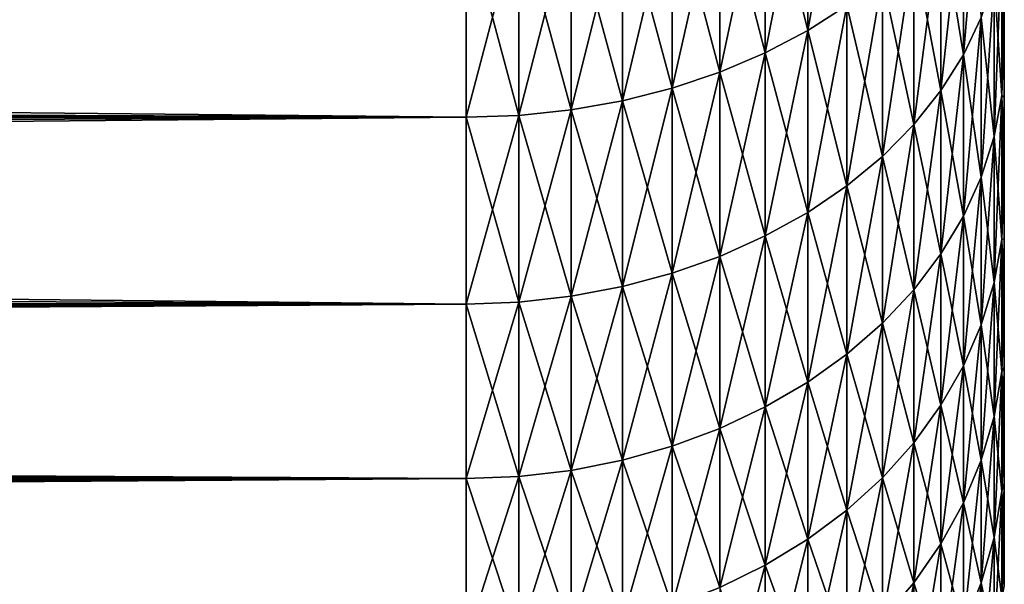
# Model space of a CAD drawing. Header units: metres. Extents: x -105 to 105, y -72 to 59.
# Tile 251 of 256: x 88.34 to 92, y -13.58 to -11.48. Entities that reach past the tile are written whole.
import ezdxf

# ---------------------------------------------------------------- set-up
doc = ezdxf.new("R2010")
doc.units = ezdxf.units.M
doc.layers.add('solid_509431_AD150_SW0001', color=7, linetype='CONTINUOUS')

msp = doc.modelspace()

# ---------------------------------------------------------------- linework, layer by layer
at = {"layer": 'solid_509431_AD150_SW0001'}
for points in [[(91.269699, -11.522498, 11.522498), (91.415184, -11.429137, 11.429137), (91.415184, -10.718211, 12.09836)], [(91.269699, -10.805765, 12.197187), (91.269699, -11.522498, 11.522498), (91.415184, -10.718211, 12.09836)], [(91.111954, -10.88343, -12.284853), (91.269699, -10.805765, -12.197187), (91.269699, -11.522498, -11.522498)], [(91.111954, -11.605315, 11.605315), (91.269699, -11.522498, 11.522498), (91.269699, -10.805765, 12.197187)], [(91.111954, -10.88343, 12.284853), (91.111954, -11.605315, 11.605315), (91.269699, -10.805765, 12.197187)], [(91.269699, -11.522498, -11.522498), (91.269699, -10.805765, -12.197187), (91.415184, -11.429137, -11.429137)], [(91.848587, -11.611925, 10.287268), (91.914566, -11.473408, 10.164553), (91.914566, -10.838755, 10.838755)], [(91.848587, -10.96961, 10.96961), (91.848587, -11.611925, 10.287268), (91.914566, -10.838755, 10.838755)], [(90.943489, -10.950458, -12.360512), (91.111954, -10.88343, -12.284853), (91.111954, -11.605315, -11.605315)], [(90.943489, -11.676788, 11.676788), (91.111954, -11.605315, 11.605315), (91.111954, -10.88343, 12.284853)], [(90.943489, -10.950458, 12.360512), (90.943489, -11.676788, 11.676788), (91.111954, -10.88343, 12.284853)], [(91.111954, -11.605315, -11.605315), (91.111954, -10.88343, -12.284853), (91.269699, -11.522498, -11.522498)], [(90.765907, -11.006201, -12.423432), (90.943489, -10.950458, -12.360512), (90.943489, -11.676788, -11.676788)], [(90.765907, -11.736229, 11.736229), (90.943489, -11.676788, 11.676788), (90.943489, -10.950458, 12.360512)], [(90.765907, -11.006201, 12.423432), (90.765907, -11.736229, 11.736229), (90.943489, -10.950458, 12.360512)], [(90.943489, -11.676788, -11.676788), (90.943489, -10.950458, -12.360512), (91.111954, -11.605315, -11.605315)], [(91.764771, -11.095256, -11.095256), (91.848587, -10.96961, -10.96961), (91.848587, -11.611925, -10.287268)], [(91.764771, -11.744928, 10.405098), (91.848587, -11.611925, 10.287268), (91.848587, -10.96961, 10.96961)], [(91.764771, -11.095256, 11.095256), (91.764771, -11.744928, 10.405098), (91.848587, -10.96961, 10.96961)], [(91.848587, -11.611925, -10.287268), (91.848587, -10.96961, -10.96961), (91.914566, -11.473408, -10.164553)], [(90.580948, -11.050121, -12.473008), (90.765907, -11.006201, -12.423432), (90.765907, -11.736229, -11.736229)], [(90.580948, -11.783062, 11.783062), (90.765907, -11.736229, 11.736229), (90.765907, -11.006201, 12.423432)], [(90.580948, -11.050121, 12.473008), (90.580948, -11.783062, 11.783062), (90.765907, -11.006201, 12.423432)], [(90.765907, -11.736229, -11.736229), (90.765907, -11.006201, -12.423432), (90.943489, -11.676788, -11.676788)], [(90.196037, -11.100918, -12.530347), (90.390373, -11.081796, -12.508761), (90.390373, -11.816837, -11.816837)], [(90.196037, -11.837229, 11.837229), (90.390373, -11.816837, 11.816837), (90.390373, -11.081796, 12.508761)], [(90.196037, -11.100918, 12.530347), (90.196037, -11.837229, 11.837229), (90.390373, -11.081796, 12.508761)], [(90.390373, -11.081796, -12.508761), (90.580948, -11.050121, -12.473008), (90.580948, -11.783062, -11.783062)], [(90.390373, -11.816837, 11.816837), (90.580948, -11.783062, 11.783062), (90.580948, -11.050121, 12.473008)], [(90.390373, -11.081796, 12.508761), (90.390373, -11.816837, 11.816837), (90.580948, -11.050121, 12.473008)], [(90.390373, -11.816837, -11.816837), (90.390373, -11.081796, -12.508761), (90.580948, -11.783062, -11.783062)], [(90.580948, -11.783062, -11.783062), (90.580948, -11.050121, -12.473008), (90.765907, -11.736229, -11.736229)], [(20.273495, -11.633608, 12.050796), (90, -11.107305, 12.537555), (19.899527, -11.337831, 12.32948)], [(20.273495, -11.633608, 12.050796), (90, -11.844039, 11.844039), (90, -11.107305, 12.537555)], [(27.833464, -11.228604, -12.429036), (90, -11.107305, -12.537555), (90, -11.844039, -11.844039)], [(90, -11.107305, -12.537555), (90.196037, -11.100918, -12.530347), (90.196037, -11.837229, -11.837229)], [(90, -11.844039, 11.844039), (90.196037, -11.837229, 11.837229), (90.196037, -11.100918, 12.530347)], [(90, -11.107305, 12.537555), (90, -11.844039, 11.844039), (90.196037, -11.100918, 12.530347)], [(90, -11.844039, -11.844039), (90, -11.107305, -12.537555), (90.196037, -11.837229, -11.837229)], [(90.196037, -11.837229, -11.837229), (90.196037, -11.100918, -12.530347), (90.390373, -11.816837, -11.816837)], [(91.663918, -11.21448, -11.21448), (91.764771, -11.095256, -11.095256), (91.764771, -11.744928, -10.405098)], [(91.663918, -11.871134, 10.516907), (91.764771, -11.744928, 10.405098), (91.764771, -11.095256, 11.095256)], [(91.663918, -11.21448, 11.21448), (91.663918, -11.871134, 10.516907), (91.764771, -11.095256, 11.095256)], [(91.764771, -11.744928, -10.405098), (91.764771, -11.095256, -11.095256), (91.848587, -11.611925, -10.287268)], [(91.962067, -11.330714, -10.038136), (91.990639, -11.18522, -9.90924), (91.990639, -11.763118, -9.215815)], [(91.962067, -11.916129, 9.335691), (91.990639, -11.763118, 9.215815), (91.990639, -11.18522, 9.90924)], [(91.962067, -11.330714, 10.038136), (91.962067, -11.916129, 9.335691), (91.990639, -11.18522, 9.90924)], [(91.990639, -11.18522, -9.90924), (92, -11.200445, -9.597525), (92, -11.49071, -9.24803)], [(91.990639, -11.763118, -9.215815), (91.990639, -11.18522, -9.90924), (92, -11.49071, -9.24803)], [(91.990639, -11.18522, 9.90924), (91.990639, -11.763118, 9.215815), (92, -11.200445, 9.597525)], [(27.833464, -11.228604, -12.429036), (90, -11.844039, -11.844039), (27.941483, -11.566397, -12.115319)], [(91.54702, -11.326134, -11.326134), (91.663918, -11.21448, -11.21448), (91.663918, -11.871134, -10.516907)], [(91.54702, -11.989325, 10.621614), (91.663918, -11.871134, 10.516907), (91.663918, -11.21448, 11.21448)], [(91.54702, -11.326134, 11.326134), (91.54702, -11.989325, 10.621614), (91.663918, -11.21448, 11.21448)], [(91.663918, -11.871134, -10.516907), (91.663918, -11.21448, -11.21448), (91.764771, -11.744928, -10.405098)], [(91.990639, -11.763118, 9.215815), (92, -11.49071, 9.24803), (92, -11.200445, 9.597525)], [(92, -11.49071, 9.24803), (92, -11.49071, -9.24803), (92, -11.200445, -9.597525)], [(92, -11.200445, 9.597525), (92, -11.49071, 9.24803), (92, -11.200445, -9.597525)], [(91.415184, -11.429137, -11.429137), (91.54702, -11.326134, -11.326134), (91.54702, -11.989325, -10.621614)], [(91.415184, -12.09836, 10.718211), (91.54702, -11.989325, 10.621614), (91.54702, -11.326134, 11.326134)], [(91.415184, -11.429137, 11.429137), (91.415184, -12.09836, 10.718211), (91.54702, -11.326134, 11.326134)], [(91.54702, -11.989325, -10.621614), (91.54702, -11.326134, -11.326134), (91.663918, -11.871134, -10.516907)], [(91.914566, -11.473408, -10.164553), (91.962067, -11.330714, -10.038136), (91.962067, -11.916129, -9.335691)], [(91.914566, -12.066195, 9.45326), (91.962067, -11.916129, 9.335691), (91.962067, -11.330714, 10.038136)], [(91.914566, -11.473408, 10.164553), (91.914566, -12.066195, 9.45326), (91.962067, -11.330714, 10.038136)], [(91.962067, -11.916129, -9.335691), (91.962067, -11.330714, -10.038136), (91.990639, -11.763118, -9.215815)], [(91.269699, -11.522498, -11.522498), (91.415184, -11.429137, -11.429137), (91.415184, -12.09836, -10.718211)], [(91.269699, -12.197187, 10.805765), (91.415184, -12.09836, 10.718211), (91.415184, -11.429137, 11.429137)], [(91.269699, -11.522498, 11.522498), (91.269699, -12.197187, 10.805765), (91.415184, -11.429137, 11.429137)], [(91.415184, -12.09836, -10.718211), (91.415184, -11.429137, -11.429137), (91.54702, -11.989325, -10.621614)], [(91.848587, -11.611925, -10.287268), (91.914566, -11.473408, -10.164553), (91.914566, -12.066195, -9.45326)], [(91.848587, -12.211869, 9.567389), (91.914566, -12.066195, 9.45326), (91.914566, -11.473408, 10.164553)], [(91.848587, -11.611925, 10.287268), (91.848587, -12.211869, 9.567389), (91.914566, -11.473408, 10.164553)], [(91.914566, -12.066195, -9.45326), (91.914566, -11.473408, -10.164553), (91.962067, -11.916129, -9.335691)], [(91.111954, -11.605315, -11.605315), (91.269699, -11.522498, -11.522498), (91.269699, -12.197187, -10.805765)], [(91.111954, -12.284853, 10.88343), (91.269699, -12.197187, 10.805765), (91.269699, -11.522498, 11.522498)], [(91.111954, -11.605315, 11.605315), (91.111954, -12.284853, 10.88343), (91.269699, -11.522498, 11.522498)], [(91.269699, -12.197187, -10.805765), (91.269699, -11.522498, -11.522498), (91.415184, -12.09836, -10.718211)], [(91.990639, -11.763118, -9.215815), (92, -11.49071, -9.24803), (92, -11.770108, -8.889715)], [(91.990639, -11.763118, 9.215815), (92, -11.770108, 8.889716), (92, -11.49071, 9.24803)], [(92, -11.770108, 8.889716), (92, -11.770108, -8.889715), (92, -11.49071, -9.24803)], [(92, -11.49071, 9.24803), (92, -11.770108, 8.889716), (92, -11.49071, -9.24803)], [(27.941483, -11.566397, -12.115319), (90, -11.844039, -11.844039), (28.046295, -11.893517, -11.794353)], [(90.943489, -11.676788, -11.676788), (91.111954, -11.605315, -11.605315), (91.111954, -12.284853, -10.88343)], [(90.943489, -12.360512, 10.950458), (91.111954, -12.284853, 10.88343), (91.111954, -11.605315, 11.605315)], [(90.943489, -11.676788, 11.676788), (90.943489, -12.360512, 10.950458), (91.111954, -11.605315, 11.605315)], [(91.111954, -12.284853, -10.88343), (91.111954, -11.605315, -11.605315), (91.269699, -12.197187, -10.805765)], [(91.764771, -11.744928, -10.405098), (91.848587, -11.611925, -10.287268), (91.848587, -12.211869, -9.567389)], [(91.764771, -12.351745, 9.676973), (91.848587, -12.211869, 9.567389), (91.848587, -11.611925, 10.287268)], [(91.764771, -11.744928, 10.405098), (91.764771, -12.351745, 9.676973), (91.848587, -11.611925, 10.287268)], [(91.848587, -12.211869, -9.567389), (91.848587, -11.611925, -10.287268), (91.914566, -12.066195, -9.45326)], [(20.637865, -11.920149, 11.767436), (90, -11.844039, 11.844039), (20.273495, -11.633608, 12.050796)], [(90.765907, -11.736229, -11.736229), (90.943489, -11.676788, -11.676788), (90.943489, -12.360512, -10.950458)], [(90.765907, -12.423432, 11.006201), (90.943489, -12.360512, 10.950458), (90.943489, -11.676788, 11.676788)], [(90.765907, -11.736229, 11.736229), (90.765907, -12.423432, 11.006201), (90.943489, -11.676788, 11.676788)], [(90.943489, -12.360512, -10.950458), (90.943489, -11.676788, -11.676788), (91.111954, -12.284853, -10.88343)], [(90.580948, -11.783062, -11.783062), (90.765907, -11.736229, -11.736229), (90.765907, -12.423432, -11.006201)], [(90.580948, -12.473008, 11.050121), (90.765907, -12.423432, 11.006201), (90.765907, -11.736229, 11.736229)], [(90.580948, -11.783062, 11.783062), (90.580948, -12.473008, 11.050121), (90.765907, -11.736229, 11.736229)], [(90.765907, -12.423432, -11.006201), (90.765907, -11.736229, -11.736229), (90.943489, -12.360512, -10.950458)], [(91.663918, -11.871134, -10.516907), (91.764771, -11.744928, -10.405098), (91.764771, -12.351745, -9.676973)], [(91.663918, -12.48447, 9.780958), (91.764771, -12.351745, 9.676973), (91.764771, -11.744928, 10.405098)], [(91.663918, -11.871134, 10.516907), (91.663918, -12.48447, 9.780958), (91.764771, -11.744928, 10.405098)], [(91.764771, -12.351745, -9.676973), (91.764771, -11.744928, -10.405098), (91.848587, -12.211869, -9.567389)], [(91.962067, -11.916129, -9.335691), (91.990639, -11.763118, -9.215815), (91.990639, -12.298094, -8.488761)], [(91.962067, -12.458064, 8.59918), (91.990639, -12.298094, 8.488761), (91.990639, -11.763118, 9.215815)], [(91.962067, -11.916129, 9.335691), (91.962067, -12.458064, 8.59918), (91.990639, -11.763118, 9.215815)], [(91.990639, -11.763118, -9.215815), (92, -11.770108, -8.889715), (92, -12.038309, -8.523003)], [(91.990639, -12.298094, -8.488761), (91.990639, -11.763118, -9.215815), (92, -12.038309, -8.523003)], [(91.990639, -11.763118, 9.215815), (91.990639, -12.298094, 8.488761), (92, -11.770108, 8.889716)], [(91.990639, -12.298094, 8.488761), (92, -12.038309, 8.523003), (92, -11.770108, 8.889716)], [(92, -12.038309, 8.523003), (92, -12.038309, -8.523003), (92, -11.770108, -8.889715)], [(92, -11.770108, 8.889716), (92, -12.038309, 8.523003), (92, -11.770108, -8.889715)], [(90.390373, -11.816837, -11.816837), (90.580948, -11.783062, -11.783062), (90.580948, -12.473008, -11.050121)], [(90.390373, -12.508761, 11.081796), (90.580948, -12.473008, 11.050121), (90.580948, -11.783062, 11.783062)], [(90.390373, -11.816837, 11.816837), (90.390373, -12.508761, 11.081796), (90.580948, -11.783062, 11.783062)], [(90.580948, -12.473008, -11.050121), (90.580948, -11.783062, -11.783062), (90.765907, -12.423432, -11.006201)], [(20.992651, -12.197464, 11.479737), (90, -11.844039, 11.844039), (20.637865, -11.920149, 11.767436)], [(21.337927, -12.465578, 11.188024), (90, -11.844039, 11.844039), (20.992651, -12.197464, 11.479737)], [(21.337927, -12.465578, 11.188024), (90, -12.537555, 11.107305), (90, -11.844039, 11.844039)], [(28.046295, -11.893517, -11.794353), (90, -11.844039, -11.844039), (90, -12.537555, -11.107305)], [(90, -11.844039, -11.844039), (90.196037, -11.837229, -11.837229), (90.196037, -12.530347, -11.100918)], [(90, -12.537555, 11.107305), (90.196037, -12.530347, 11.100918), (90.196037, -11.837229, 11.837229)], [(90, -11.844039, 11.844039), (90, -12.537555, 11.107305), (90.196037, -11.837229, 11.837229)], [(90, -12.537555, -11.107305), (90, -11.844039, -11.844039), (90.196037, -12.530347, -11.100918)], [(90.196037, -11.837229, -11.837229), (90.390373, -11.816837, -11.816837), (90.390373, -12.508761, -11.081796)], [(90.196037, -12.530347, 11.100918), (90.390373, -12.508761, 11.081796), (90.390373, -11.816837, 11.816837)], [(90.196037, -11.837229, 11.837229), (90.196037, -12.530347, 11.100918), (90.390373, -11.816837, 11.816837)], [(90.196037, -12.530347, -11.100918), (90.196037, -11.837229, -11.837229), (90.390373, -12.508761, -11.081796)], [(90.390373, -12.508761, -11.081796), (90.390373, -11.816837, -11.816837), (90.580948, -12.473008, -11.050121)], [(91.54702, -11.989325, -10.621614), (91.663918, -11.871134, -10.516907), (91.663918, -12.48447, -9.780958)], [(91.54702, -12.608768, 9.878339), (91.663918, -12.48447, 9.780958), (91.663918, -11.871134, 10.516907)], [(91.54702, -11.989325, 10.621614), (91.54702, -12.608768, 9.878339), (91.663918, -11.871134, 10.516907)], [(91.663918, -12.48447, -9.780958), (91.663918, -11.871134, -10.516907), (91.764771, -12.351745, -9.676973)], [(28.046295, -11.893517, -11.794353), (90, -12.537555, -11.107305), (28.147266, -12.209588, -11.466842)], [(91.914566, -12.066195, -9.45326), (91.962067, -11.916129, -9.335691), (91.962067, -12.458064, -8.59918)], [(91.914566, -12.614955, 8.707475), (91.962067, -12.458064, 8.59918), (91.962067, -11.916129, 9.335691)], [(91.914566, -12.066195, 9.45326), (91.914566, -12.614955, 8.707475), (91.962067, -11.916129, 9.335691)], [(91.962067, -12.458064, -8.59918), (91.962067, -11.916129, -9.335691), (91.990639, -12.298094, -8.488761)], [(91.415184, -12.09836, -10.718211), (91.54702, -11.989325, -10.621614), (91.54702, -12.608768, -9.878339)], [(91.415184, -12.723436, 9.968176), (91.54702, -12.608768, 9.878339), (91.54702, -11.989325, 10.621614)], [(91.415184, -12.09836, 10.718211), (91.415184, -12.723436, 9.968176), (91.54702, -11.989325, 10.621614)], [(91.54702, -12.608768, -9.878339), (91.54702, -11.989325, -10.621614), (91.663918, -12.48447, -9.780958)], [(91.848587, -12.211869, -9.567389), (91.914566, -12.066195, -9.45326), (91.914566, -12.614955, -8.707475)], [(91.848587, -12.767254, 8.812599), (91.914566, -12.614955, 8.707475), (91.914566, -12.066195, 9.45326)], [(91.848587, -12.211869, 9.567389), (91.848587, -12.767254, 8.812599), (91.914566, -12.066195, 9.45326)], [(91.914566, -12.614955, -8.707475), (91.914566, -12.066195, -9.45326), (91.962067, -12.458064, -8.59918)], [(91.990639, -12.298094, -8.488761), (92, -12.038309, -8.523003), (92, -12.29508, -8.148219)], [(91.990639, -12.298094, 8.488761), (92, -12.29508, 8.14822), (92, -12.038309, 8.523003)], [(92, -12.29508, 8.14822), (92, -12.29508, -8.148219), (92, -12.038309, -8.523003)], [(92, -12.038309, 8.523003), (92, -12.29508, 8.14822), (92, -12.038309, -8.523003)], [(91.269699, -12.197187, -10.805765), (91.415184, -12.09836, -10.718211), (91.415184, -12.723436, -9.968176)], [(91.269699, -12.82737, 10.049603), (91.415184, -12.723436, 9.968176), (91.415184, -12.09836, 10.718211)], [(91.269699, -12.197187, 10.805765), (91.269699, -12.82737, 10.049603), (91.415184, -12.09836, 10.718211)], [(91.415184, -12.723436, -9.968176), (91.415184, -12.09836, -10.718211), (91.54702, -12.608768, -9.878339)], [(28.147266, -12.209588, -11.466842), (90, -12.537555, -11.107305), (28.244055, -12.514402, -11.133384)], [(91.111954, -12.284853, -10.88343), (91.269699, -12.197187, -10.805765), (91.269699, -12.82737, -10.049603)], [(91.111954, -12.919565, 10.121833), (91.269699, -12.82737, 10.049603), (91.269699, -12.197187, 10.805765)], [(91.111954, -12.284853, 10.88343), (91.111954, -12.919565, 10.121833), (91.269699, -12.197187, 10.805765)], [(91.269699, -12.82737, -10.049603), (91.269699, -12.197187, -10.805765), (91.415184, -12.723436, -9.968176)], [(91.764771, -12.351745, -9.676973), (91.848587, -12.211869, -9.567389), (91.848587, -12.767254, -8.812599)], [(91.764771, -12.91349, 8.913539), (91.848587, -12.767254, 8.812599), (91.848587, -12.211869, 9.567389)], [(91.764771, -12.351745, 9.676973), (91.764771, -12.91349, 8.913539), (91.848587, -12.211869, 9.567389)], [(91.848587, -12.767254, -8.812599), (91.848587, -12.211869, -9.567389), (91.914566, -12.614955, -8.707475)], [(90.943489, -12.360512, -10.950458), (91.111954, -12.284853, -10.88343), (91.111954, -12.919565, -10.121833)], [(90.943489, -12.999132, 10.18417), (91.111954, -12.919565, 10.121833), (91.111954, -12.284853, 10.88343)], [(90.943489, -12.360512, 10.950458), (90.943489, -12.999132, 10.18417), (91.111954, -12.284853, 10.88343)], [(91.111954, -12.919565, -10.121833), (91.111954, -12.284853, -10.88343), (91.269699, -12.82737, -10.049603)], [(91.962067, -12.458064, -8.59918), (91.990639, -12.298094, -8.488761), (91.990639, -12.788195, -7.730733)], [(91.962067, -12.95454, 7.831293), (91.990639, -12.788195, 7.730733), (91.990639, -12.298094, 8.488761)], [(91.962067, -12.458064, 8.59918), (91.962067, -12.95454, 7.831293), (91.990639, -12.298094, 8.488761)], [(91.990639, -12.298094, -8.488761), (92, -12.29508, -8.148219), (92, -12.540215, -7.765662)], [(91.990639, -12.788195, 7.730733), (92, -12.540215, 7.765663), (92, -12.29508, 8.14822)], [(91.990639, -12.298094, 8.488761), (91.990639, -12.788195, 7.730733), (92, -12.29508, 8.14822)], [(91.990639, -12.788195, -7.730733), (91.990639, -12.298094, -8.488761), (92, -12.540215, -7.765662)], [(92, -12.540215, 7.765663), (92, -12.540215, -7.765662), (92, -12.29508, -8.148219)], [(92, -12.29508, 8.14822), (92, -12.540215, 7.765663), (92, -12.29508, -8.148219)], [(90.765907, -12.423432, -11.006201), (90.943489, -12.360512, -10.950458), (90.943489, -12.999132, -10.18417)], [(90.765907, -13.065304, 10.236012), (90.943489, -12.999132, 10.18417), (90.943489, -12.360512, 10.950458)], [(90.765907, -12.423432, 11.006201), (90.765907, -13.065304, 10.236012), (90.943489, -12.360512, 10.950458)], [(90.943489, -12.999132, -10.18417), (90.943489, -12.360512, -10.950458), (91.111954, -12.919565, -10.121833)], [(91.663918, -12.48447, -9.780958), (91.764771, -12.351745, -9.676973), (91.764771, -12.91349, -8.913539)], [(91.663918, -13.052253, 9.00932), (91.764771, -12.91349, 8.913539), (91.764771, -12.351745, 9.676973)], [(91.663918, -12.48447, 9.780958), (91.663918, -13.052253, 9.00932), (91.764771, -12.351745, 9.676973)], [(91.764771, -12.91349, -8.913539), (91.764771, -12.351745, -9.676973), (91.848587, -12.767254, -8.812599)], [(90.580948, -12.473008, -11.050121), (90.765907, -12.423432, -11.006201), (90.765907, -13.065304, -10.236012)], [(90.580948, -13.117442, 10.276859), (90.765907, -13.065304, 10.236012), (90.765907, -12.423432, 11.006201)], [(90.580948, -12.473008, 11.050121), (90.580948, -13.117442, 10.276859), (90.765907, -12.423432, 11.006201)], [(90.765907, -13.065304, -10.236012), (90.765907, -12.423432, -11.006201), (90.943489, -12.999132, -10.18417)], [(21.673704, -12.724516, 10.892621), (90, -12.537555, 11.107305), (21.337927, -12.465578, 11.188024)], [(90.390373, -12.508761, -11.081796), (90.580948, -12.473008, -11.050121), (90.580948, -13.117442, -10.276859)], [(90.390373, -13.155042, 10.306317), (90.580948, -13.117442, 10.276859), (90.580948, -12.473008, 11.050121)], [(90.390373, -12.508761, 11.081796), (90.390373, -13.155042, 10.306317), (90.580948, -12.473008, 11.050121)], [(90.580948, -13.117442, -10.276859), (90.580948, -12.473008, -11.050121), (90.765907, -13.065304, -10.236012)], [(91.914566, -12.614955, -8.707475), (91.962067, -12.458064, -8.59918), (91.962067, -12.95454, -7.831293)], [(91.914566, -13.117684, 7.929916), (91.962067, -12.95454, 7.831293), (91.962067, -12.458064, 8.59918)], [(91.914566, -12.614955, 8.707475), (91.914566, -13.117684, 7.929916), (91.962067, -12.458064, 8.59918)], [(91.962067, -12.95454, -7.831293), (91.962067, -12.458064, -8.59918), (91.990639, -12.788195, -7.730733)], [(90.196037, -12.530347, -11.100918), (90.390373, -12.508761, -11.081796), (90.390373, -13.155042, -10.306317)], [(90.196037, -13.177742, 10.324101), (90.390373, -13.155042, 10.306317), (90.390373, -12.508761, 11.081796)], [(90.196037, -12.530347, 11.100918), (90.196037, -13.177742, 10.324101), (90.390373, -12.508761, 11.081796)], [(90.390373, -13.155042, -10.306317), (90.390373, -12.508761, -11.081796), (90.580948, -13.117442, -10.276859)], [(91.54702, -12.608768, -9.878339), (91.663918, -12.48447, -9.780958), (91.663918, -13.052253, -9.00932)], [(91.54702, -13.182203, 9.099018), (91.663918, -13.052253, 9.00932), (91.663918, -12.48447, 9.780958)], [(91.54702, -12.608768, 9.878339), (91.54702, -13.182203, 9.099018), (91.663918, -12.48447, 9.780958)], [(91.663918, -13.052253, -9.00932), (91.663918, -12.48447, -9.780958), (91.764771, -12.91349, -8.913539)], [(22.000082, -12.974319, 10.593844), (90, -12.537555, 11.107305), (21.673704, -12.724516, 10.892621)], [(22.000082, -12.974319, 10.593844), (90, -13.185324, 10.330041), (90, -12.537555, 11.107305)], [(28.244055, -12.514402, -11.133384), (90, -12.537555, -11.107305), (28.336273, -12.807752, -10.794629)], [(28.336273, -12.807752, -10.794629), (90, -12.537555, -11.107305), (90, -13.185324, -10.330041)], [(90, -12.537555, -11.107305), (90.196037, -12.530347, -11.100918), (90.196037, -13.177742, -10.324101)], [(90, -13.185324, 10.330041), (90.196037, -13.177742, 10.324101), (90.196037, -12.530347, 11.100918)], [(90, -12.537555, 11.107305), (90, -13.185324, 10.330041), (90.196037, -12.530347, 11.100918)], [(90, -13.185324, -10.330041), (90, -12.537555, -11.107305), (90.196037, -13.177742, -10.324101)], [(90.196037, -13.177742, -10.324101), (90.196037, -12.530347, -11.100918), (90.390373, -13.155042, -10.306317)], [(91.990639, -12.788195, -7.730733), (92, -12.540215, -7.765662), (92, -12.773441, -7.375749)], [(91.990639, -12.788195, 7.730733), (92, -12.773441, 7.375749), (92, -12.540215, 7.765663)], [(92, -12.773441, 7.375749), (92, -12.773441, -7.375749), (92, -12.540215, -7.765662)], [(92, -12.540215, 7.765663), (92, -12.773441, 7.375749), (92, -12.540215, -7.765662)], [(91.415184, -12.723436, -9.968176), (91.54702, -12.608768, -9.878339), (91.54702, -13.182203, -9.099018)], [(91.415184, -13.302087, 9.181767), (91.54702, -13.182203, 9.099018), (91.54702, -12.608768, 9.878339)], [(91.415184, -12.723436, 9.968176), (91.415184, -13.302087, 9.181767), (91.54702, -12.608768, 9.878339)], [(91.54702, -13.182203, -9.099018), (91.54702, -12.608768, -9.878339), (91.663918, -13.052253, -9.00932)], [(91.848587, -12.767254, -8.812599), (91.914566, -12.614955, -8.707475), (91.914566, -13.117684, -7.929916)], [(91.848587, -13.276052, 8.025654), (91.914566, -13.117684, 7.929916), (91.914566, -12.614955, 8.707475)], [(91.848587, -12.767254, 8.812599), (91.848587, -13.276052, 8.025654), (91.914566, -12.614955, 8.707475)], [(91.914566, -13.117684, -7.929916), (91.914566, -12.614955, -8.707475), (91.962067, -12.95454, -7.831293)], [(91.269699, -12.82737, -10.049603), (91.415184, -12.723436, -9.968176), (91.415184, -13.302087, -9.181767)], [(91.269699, -13.410747, 9.25677), (91.415184, -13.302087, 9.181767), (91.415184, -12.723436, 9.968176)], [(91.269699, -12.82737, 10.049603), (91.269699, -13.410747, 9.25677), (91.415184, -12.723436, 9.968176)], [(91.415184, -13.302087, -9.181767), (91.415184, -12.723436, -9.968176), (91.54702, -13.182203, -9.099018)], [(91.764771, -12.91349, -8.913539), (91.848587, -12.767254, -8.812599), (91.848587, -13.276052, -8.025654)], [(91.764771, -13.428117, 8.117579), (91.848587, -13.276052, 8.025654), (91.848587, -12.767254, 8.812599)], [(91.764771, -12.91349, 8.913539), (91.764771, -13.428117, 8.117579), (91.848587, -12.767254, 8.812599)], [(91.848587, -13.276052, -8.025654), (91.848587, -12.767254, -8.812599), (91.914566, -13.117684, -7.929916)], [(91.962067, -12.95454, -7.831293), (91.990639, -12.788195, -7.730733), (91.990639, -13.231633, -6.944497)], [(91.962067, -13.403748, 7.034829), (91.990639, -13.231633, 6.944497), (91.990639, -12.788195, 7.730733)], [(91.962067, -12.95454, 7.831293), (91.962067, -13.403748, 7.034829), (91.990639, -12.788195, 7.730733)], [(91.990639, -12.788195, -7.730733), (92, -12.773441, -7.375749), (92, -12.994531, -6.978872)], [(91.990639, -13.231633, 6.944497), (92, -12.99453, 6.978872), (92, -12.773441, 7.375749)], [(91.990639, -12.788195, 7.730733), (91.990639, -13.231633, 6.944497), (92, -12.773441, 7.375749)], [(91.990639, -13.231633, -6.944497), (91.990639, -12.788195, -7.730733), (92, -12.994531, -6.978872)], [(92, -12.99453, 6.978872), (92, -12.994531, -6.978872), (92, -12.773441, -7.375749)], [(92, -12.773441, 7.375749), (92, -12.99453, 6.978872), (92, -12.773441, -7.375749)], [(28.336273, -12.807752, -10.794629), (90, -13.185324, -10.330041), (28.423502, -13.089581, -10.451093)], [(91.111954, -12.919565, -10.121833), (91.269699, -12.82737, -10.049603), (91.269699, -13.410747, -9.25677)], [(91.111954, -13.507135, 9.323302), (91.269699, -13.410747, 9.25677), (91.269699, -12.82737, 10.049603)], [(91.111954, -12.919565, 10.121833), (91.111954, -13.507135, 9.323302), (91.269699, -12.82737, 10.049603)], [(91.269699, -13.410747, -9.25677), (91.269699, -12.82737, -10.049603), (91.415184, -13.302087, -9.181767)], [(91.663918, -13.052253, -9.00932), (91.764771, -12.91349, -8.913539), (91.764771, -13.428117, -8.117579)], [(91.663918, -13.57241, 8.204807), (91.764771, -13.428117, 8.117579), (91.764771, -12.91349, 8.913539)], [(91.663918, -13.052253, 9.00932), (91.663918, -13.57241, 8.204807), (91.764771, -12.91349, 8.913539)], [(91.764771, -13.428117, -8.117579), (91.764771, -12.91349, -8.913539), (91.848587, -13.276052, -8.025654)], [(90.943489, -12.999132, -10.18417), (91.111954, -12.919565, -10.121833), (91.111954, -13.507135, -9.323302)], [(90.943489, -13.590322, 9.380721), (91.111954, -13.507135, 9.323302), (91.111954, -12.919565, 10.121833)], [(90.943489, -12.999132, 10.18417), (90.943489, -13.590322, 9.380721), (91.111954, -12.919565, 10.121833)], [(91.111954, -13.507135, -9.323302), (91.111954, -12.919565, -10.121833), (91.269699, -13.410747, -9.25677)], [(22.317076, -13.215035, 10.292004), (90, -13.185324, 10.330041), (22.000082, -12.974319, 10.593844)], [(91.914566, -13.117684, -7.929916), (91.962067, -12.95454, -7.831293), (91.962067, -13.403748, -7.034829)], [(91.914566, -13.572548, 7.123423), (91.962067, -13.403748, 7.034829), (91.962067, -12.95454, 7.831293)], [(91.914566, -13.117684, 7.929916), (91.914566, -13.572548, 7.123423), (91.962067, -12.95454, 7.831293)], [(91.962067, -13.403748, -7.034829), (91.962067, -12.95454, -7.831293), (91.990639, -13.231633, -6.944497)], [(90.765907, -13.065304, -10.236012), (90.943489, -12.999132, -10.18417), (90.943489, -13.590322, -9.380721)], [(90.765907, -13.659502, 9.428473), (90.943489, -13.590322, 9.380721), (90.943489, -12.999132, 10.18417)], [(90.765907, -13.065304, 10.236012), (90.765907, -13.659502, 9.428473), (90.943489, -12.999132, 10.18417)], [(90.943489, -13.590322, -9.380721), (90.943489, -12.999132, -10.18417), (91.111954, -13.507135, -9.323302)], [(91.990639, -13.231633, 6.944497), (92, -13.203307, 6.575346), (92, -12.99453, 6.978872)], [(91.990639, -13.231633, -6.944497), (92, -12.994531, -6.978872), (92, -13.203307, -6.575346)], [(92, -12.99453, 6.978872), (92, -13.203307, 6.575346), (92, -12.994531, -6.978872)], [(92, -13.203307, 6.575346), (92, -13.203307, -6.575346), (92, -12.994531, -6.978872)], [(91.54702, -13.182203, -9.099018), (91.663918, -13.052253, -9.00932), (91.663918, -13.57241, -8.204807)], [(91.54702, -13.707538, 8.286495), (91.663918, -13.57241, 8.204807), (91.663918, -13.052253, 9.00932)], [(91.54702, -13.182203, 9.099018), (91.54702, -13.707538, 8.286495), (91.663918, -13.052253, 9.00932)], [(91.663918, -13.57241, -8.204807), (91.663918, -13.052253, -9.00932), (91.764771, -13.428117, -8.117579)], [(28.423502, -13.089581, -10.451093), (90, -13.185324, -10.330041), (28.505537, -13.359912, -10.10323)], [(90.580948, -13.117442, -10.276859), (90.765907, -13.065304, -10.236012), (90.765907, -13.659502, -9.428473)], [(90.580948, -13.714011, 9.466099), (90.765907, -13.659502, 9.428473), (90.765907, -13.065304, 10.236012)], [(90.580948, -13.117442, 10.276859), (90.580948, -13.714011, 9.466099), (90.765907, -13.065304, 10.236012)], [(90.765907, -13.659502, -9.428473), (90.765907, -13.065304, -10.236012), (90.943489, -13.590322, -9.380721)], [(90.390373, -13.155042, -10.306317), (90.580948, -13.117442, -10.276859), (90.580948, -13.714011, -9.466099)], [(90.390373, -13.753322, 9.493233), (90.580948, -13.714011, 9.466099), (90.580948, -13.117442, 10.276859)], [(90.390373, -13.155042, 10.306317), (90.390373, -13.753322, 9.493233), (90.580948, -13.117442, 10.276859)], [(90.580948, -13.714011, -9.466099), (90.580948, -13.117442, -10.276859), (90.765907, -13.659502, -9.428473)], [(91.848587, -13.276052, -8.025654), (91.914566, -13.117684, -7.929916), (91.914566, -13.572548, -7.123423)], [(91.848587, -13.736408, 7.209423), (91.914566, -13.572548, 7.123423), (91.914566, -13.117684, 7.929916)], [(91.848587, -13.276052, 8.025654), (91.848587, -13.736408, 7.209423), (91.914566, -13.117684, 7.929916)], [(91.914566, -13.572548, -7.123423), (91.914566, -13.117684, -7.929916), (91.962067, -13.403748, -7.034829)], [(90.196037, -13.177742, -10.324101), (90.390373, -13.155042, -10.306317), (90.390373, -13.753322, -9.493233)], [(90.196037, -13.777054, 9.509614), (90.390373, -13.753322, 9.493233), (90.390373, -13.155042, 10.306317)], [(90.196037, -13.177742, 10.324101), (90.196037, -13.777054, 9.509614), (90.390373, -13.155042, 10.306317)], [(90.390373, -13.753322, -9.493233), (90.390373, -13.155042, -10.306317), (90.580948, -13.714011, -9.466099)], [(22.624891, -13.446785, 9.987316), (90, -13.185324, 10.330041), (22.317076, -13.215035, 10.292004)], [(22.923565, -13.669636, 9.68006), (90, -13.185324, 10.330041), (22.624891, -13.446785, 9.987316)], [(22.923565, -13.669636, 9.68006), (90, -13.78498, 9.515084), (90, -13.185324, 10.330041)], [(28.505537, -13.359912, -10.10323), (90, -13.185324, -10.330041), (90, -13.78498, -9.515084)], [(90, -13.185324, -10.330041), (90.196037, -13.177742, -10.324101), (90.196037, -13.777054, -9.509614)], [(90, -13.78498, 9.515084), (90.196037, -13.777054, 9.509614), (90.196037, -13.177742, 10.324101)], [(90, -13.185324, 10.330041), (90, -13.78498, 9.515084), (90.196037, -13.177742, 10.324101)], [(90, -13.78498, -9.515084), (90, -13.185324, -10.330041), (90.196037, -13.777054, -9.509614)], [(90.196037, -13.777054, -9.509614), (90.196037, -13.177742, -10.324101), (90.390373, -13.753322, -9.493233)], [(91.415184, -13.302087, -9.181767), (91.54702, -13.182203, -9.099018), (91.54702, -13.707538, -8.286495)], [(91.415184, -13.832199, 8.361856), (91.54702, -13.707538, 8.286495), (91.54702, -13.182203, 9.099018)], [(91.415184, -13.302087, 9.181767), (91.415184, -13.832199, 8.361856), (91.54702, -13.182203, 9.099018)], [(91.54702, -13.707538, -8.286495), (91.54702, -13.182203, -9.099018), (91.663918, -13.57241, -8.204807)], [(91.990639, -13.231633, -6.944497), (92, -13.203307, -6.575346), (92, -13.399568, -6.165555)], [(91.990639, -13.626792, 6.132921), (92, -13.399568, 6.165556), (92, -13.203307, 6.575346)], [(91.990639, -13.231633, 6.944497), (91.990639, -13.626792, 6.132921), (92, -13.203307, 6.575346)], [(92, -13.399568, 6.165556), (92, -13.399568, -6.165555), (92, -13.203307, -6.575346)], [(92, -13.203307, 6.575346), (92, -13.399568, 6.165556), (92, -13.203307, -6.575346)], [(91.962067, -13.403748, -7.034829), (91.990639, -13.231633, -6.944497), (91.990639, -13.626792, -6.132921)], [(91.962067, -13.804045, 6.212697), (91.990639, -13.626792, 6.132921), (91.990639, -13.231633, 6.944497)], [(91.962067, -13.403748, 7.034829), (91.962067, -13.804045, 6.212697), (91.990639, -13.231633, 6.944497)], [(91.990639, -13.626792, -6.132921), (91.990639, -13.231633, -6.944497), (92, -13.399568, -6.165555)], [(91.764771, -13.428117, -8.117579), (91.848587, -13.276052, -8.025654), (91.848587, -13.736408, -7.209423)], [(91.764771, -13.893744, 7.292), (91.848587, -13.736408, 7.209423), (91.848587, -13.276052, 8.025654)], [(91.764771, -13.428117, 8.117579), (91.764771, -13.893744, 7.292), (91.848587, -13.276052, 8.025654)], [(91.848587, -13.736408, -7.209423), (91.848587, -13.276052, -8.025654), (91.914566, -13.572548, -7.123423)], [(91.269699, -13.410747, -9.25677), (91.415184, -13.302087, -9.181767), (91.415184, -13.832199, -8.361856)], [(91.269699, -13.945189, 8.430161), (91.415184, -13.832199, 8.361856), (91.415184, -13.302087, 9.181767)], [(91.269699, -13.410747, 9.25677), (91.269699, -13.945189, 8.430161), (91.415184, -13.302087, 9.181767)], [(91.415184, -13.832199, -8.361856), (91.415184, -13.302087, -9.181767), (91.54702, -13.707538, -8.286495)], [(28.505537, -13.359912, -10.10323), (90, -13.78498, -9.515084), (28.582132, -13.618773, -9.751488)], [(91.111954, -13.507135, -9.323302), (91.269699, -13.410747, -9.25677), (91.269699, -13.945189, -8.430161)], [(91.111954, -14.045419, 8.490752), (91.269699, -13.945189, 8.430161), (91.269699, -13.410747, 9.25677)], [(91.111954, -13.507135, 9.323302), (91.111954, -14.045419, 8.490752), (91.269699, -13.410747, 9.25677)], [(91.269699, -13.945189, -8.430161), (91.269699, -13.410747, -9.25677), (91.415184, -13.832199, -8.361856)], [(91.914566, -13.572548, -7.123423), (91.962067, -13.403748, -7.034829), (91.962067, -13.804045, -6.212697)], [(91.914566, -13.977887, 6.290936), (91.962067, -13.804045, 6.212697), (91.962067, -13.403748, 7.034829)], [(91.914566, -13.572548, 7.123423), (91.914566, -13.977887, 6.290936), (91.962067, -13.403748, 7.034829)], [(91.962067, -13.804045, -6.212697), (91.962067, -13.403748, -7.034829), (91.990639, -13.626792, -6.132921)], [(91.990639, -13.626792, -6.132921), (92, -13.399568, -6.165555), (92, -13.583091, -5.749966)], [(91.990639, -13.626792, 6.132921), (92, -13.583091, 5.749967), (92, -13.399568, 6.165556)], [(92, -13.583091, 5.749967), (92, -13.583091, -5.749966), (92, -13.399568, -6.165555)], [(92, -13.399568, 6.165556), (92, -13.583091, 5.749967), (92, -13.399568, -6.165555)], [(91.663918, -13.57241, -8.204807), (91.764771, -13.428117, -8.117579), (91.764771, -13.893744, -7.292)], [(91.663918, -14.043041, 7.370357), (91.764771, -13.893744, 7.292), (91.764771, -13.428117, 8.117579)], [(91.663918, -13.57241, 8.204807), (91.663918, -14.043041, 7.370357), (91.764771, -13.428117, 8.117579)], [(91.764771, -13.893744, -7.292), (91.764771, -13.428117, -8.117579), (91.848587, -13.736408, -7.209423)], [(90.943489, -13.590322, -9.380721), (91.111954, -13.507135, -9.323302), (91.111954, -14.045419, -8.490752)], [(90.943489, -14.13192, 8.543043), (91.111954, -14.045419, 8.490752), (91.111954, -13.507135, 9.323302)], [(90.943489, -13.590322, 9.380721), (90.943489, -14.13192, 8.543043), (91.111954, -13.507135, 9.323302)], [(91.111954, -14.045419, -8.490752), (91.111954, -13.507135, -9.323302), (91.269699, -13.945189, -8.430161)], [(91.54702, -13.707538, -8.286495), (91.663918, -13.57241, -8.204807), (91.663918, -14.043041, -7.370357)], [(91.54702, -14.182856, 7.443737), (91.663918, -14.043041, 7.370357), (91.663918, -13.57241, 8.204807)], [(91.54702, -13.707538, 8.286495), (91.54702, -14.182856, 7.443737), (91.663918, -13.57241, 8.204807)], [(91.663918, -14.043041, -7.370357), (91.663918, -13.57241, -8.204807), (91.764771, -13.893744, -7.292)], [(91.848587, -13.736408, -7.209423), (91.914566, -13.572548, -7.123423), (91.914566, -13.977887, -6.290936)], [(91.848587, -14.146641, 6.366886), (91.914566, -13.977887, 6.290936), (91.914566, -13.572548, 7.123423)], [(91.848587, -13.736408, 7.209423), (91.848587, -14.146641, 6.366886), (91.914566, -13.572548, 7.123423)], [(91.914566, -13.977887, -6.290936), (91.914566, -13.572548, -7.123423), (91.962067, -13.804045, -6.212697)]]:
    msp.add_3dface(points, dxfattribs=at)

doc.saveas('drawing.dxf')
